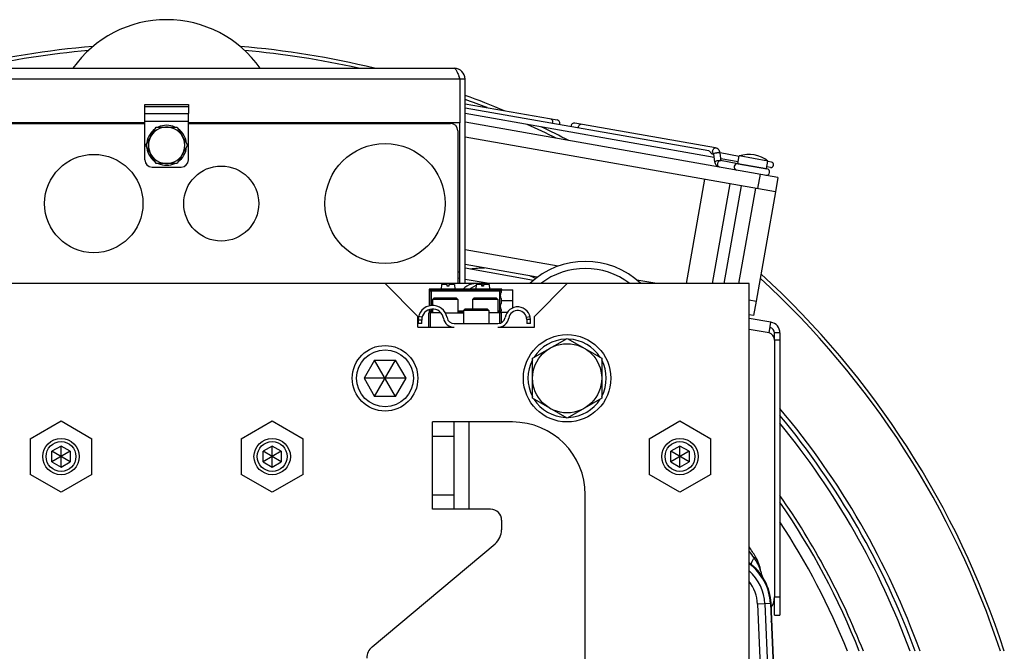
# Model space of a CAD drawing. Extents: x -1704 to 1181, y 8 to 1714.
# Tile 5 of 84: x -1492 to -1222, y 934 to 1107. Entities that reach past the tile are written whole.
import ezdxf

# ---------------------------------------------------------------- set-up
doc = ezdxf.new("R2010")
doc.units = 0
doc.header["$LTSCALE"] = 65.395
doc.layers.get('0').update_dxf_attribs({"linetype": 'CONTINUOUS'})
doc.layers.add('3_ALL_AXES', color=7, linetype='CONTINUOUS')

msp = doc.modelspace()

# ---------------------------------------------------------------- linework, layer by layer
at = {"color": 6, "linetype": 'CONTINUOUS'}
for p, q in [((-1531.05, 1093.92), (-1373.05, 1093.92)), ((-1370.05, 1090.92), (-1371.55, 1090.92)), ((-1370.05, 1034.76), (-1370.05, 1090.92)), ((-1458.05, 1068.76), (-1458.05, 1081.52)), ((-1446.05, 1068.76), (-1446.05, 1081.52)), ((-1488.55, 1078.76), (-1488.55, 1078.92)), ((-1487.35, 1078.92), (-1487.35, 1078.76)), ((-1479.35, 1078.92), (-1479.35, 1078.76)), ((-1471.35, 1078.92), (-1471.35, 1078.76)), ((-1466.05, 1078.92), (-1466.05, 1078.76)), ((-1464.55, 1078.76), (-1464.55, 1078.92)), ((-1456.38, 1075.26), (-1454.94, 1077.76)), ((-1454.94, 1077.76), (-1449.17, 1077.76)), ((-1449.17, 1077.76), (-1446.28, 1072.76)), ((-1371.55, 1034.76), (-1371.55, 1078.92)), ((-1446.28, 1072.76), (-1449.17, 1067.76)), ((-1454.94, 1067.76), (-1456.38, 1070.26)), ((-1456.05, 1066.76), (-1448.05, 1066.76)), ((-1449.17, 1067.76), (-1454.94, 1067.76)), ((-1371.55, 1037.92), (-1372.05, 1037.92))]:
    msp.add_line(p, q, dxfattribs=at)
at = {"color": 9, "linetype": 'CONTINUOUS'}
for p, q in [((-1371.55, 1090.92), (-1532.55, 1090.92)), ((-1458.05, 1083.92), (-1446.05, 1083.92)), ((-1446.05, 1083.35), (-1458.05, 1083.35)), ((-1458.05, 1081.52), (-1446.05, 1081.52)), ((-1446.05, 1079.26), (-1458.05, 1079.26)), ((-1295.13, 1067.8), (-1287.25, 1066.41)), ((-1289.06, 1064.8), (-1289.76, 1060.86)), ((-1371.55, 1036.19), (-1372.05, 1036.28)), ((-1363.44, 1034.76), (-1370.05, 1035.93)), ((-1379.42, 1033.02), (-1379.65, 1033.26)), ((-1360.25, 1033.26), (-1360.49, 1033.02)), ((-1379.95, 1032.96), (-1379.72, 1032.72)), ((-1379.72, 1028.69), (-1379.72, 1032.72)), ((-1360.19, 1032.72), (-1379.72, 1032.72)), ((-1379.42, 1033.02), (-1379.42, 1028.73)), ((-1379.42, 1033.02), (-1360.49, 1033.02)), ((-1360.49, 1026.99), (-1360.49, 1033.02)), ((-1360.17, 1032.74), (-1360.19, 1032.72)), ((-1360.19, 1032.72), (-1360.19, 1032.34)), ((-1360.19, 1030.68), (-1360.19, 1029.34)), ((-1379.72, 1027.29), (-1379.72, 1027.66)), ((-1379.42, 1027.72), (-1379.42, 1026.99)), ((-1360.19, 1027.68), (-1360.19, 1027.29)), ((-1381.87, 1025.51), (-1382.84, 1025.76)), ((-1379.72, 1027.29), (-1379.95, 1027.06)), ((-1379.72, 1027.29), (-1379.05, 1027.29)), ((-1379.65, 1026.76), (-1379.42, 1026.99)), ((-1379.05, 1026.99), (-1379.42, 1026.99)), ((-1372.05, 1027.29), (-1370.55, 1027.29)), ((-1370.55, 1026.99), (-1372.05, 1026.99)), ((-1361.05, 1027.29), (-1360.19, 1027.29)), ((-1360.49, 1026.99), (-1361.05, 1026.99)), ((-1360.49, 1026.99), (-1360.25, 1026.76)), ((-1360.19, 1027.29), (-1360.17, 1027.28)), ((-1353.21, 1025.5), (-1352.24, 1025.76)), ((-1286.59, 1021.21), (-1292.05, 1022.17)), ((-1283.59, 1019.21), (-1285.09, 1019.21)), ((-1369.05, 996.76), (-1369.05, 972.76)), ((-1373.05, 992.76), (-1379.05, 992.76)), ((-1379.05, 976.76), (-1373.05, 976.76)), ((-1290.67, 959.47), (-1290.28, 959.71)), ((-1289.16, 955.12), (-1289.13, 954.92)), ((-1286.22, 946.88), (-1289.74, 946.73)), ((-1289.74, 946.73), (-1287.95, 905.8)), ((-1287.75, 946.82), (-1285.02, 884.47)), ((-1285.09, 948.73), (-1283.59, 948.73))]:
    msp.add_line(p, q, dxfattribs=at)
at = {"color": 2, "linetype": 'CONTINUOUS'}
for p, q in [((-1371.55, 1090.92), (-1371.55, 1078.92)), ((-1458.05, 1081.52), (-1458.05, 1083.92)), ((-1446.05, 1083.92), (-1446.05, 1081.52)), ((-1458.05, 1078.92), (-1532.55, 1078.92)), ((-1530.05, 1078.76), (-1458.05, 1078.76)), ((-1487.05, 1078.76), (-1487.05, 1078.92)), ((-1482.05, 1078.92), (-1482.05, 1078.76)), ((-1480.55, 1078.92), (-1480.55, 1078.76)), ((-1479.05, 1078.76), (-1479.05, 1078.92)), ((-1474.05, 1078.92), (-1474.05, 1078.76)), ((-1472.55, 1078.92), (-1472.55, 1078.76)), ((-1471.05, 1078.76), (-1471.05, 1078.92)), ((-1463.05, 1078.76), (-1463.05, 1078.92)), ((-1462.78, 1078.76), (-1462.78, 1078.92)), ((-1461.33, 1078.92), (-1461.33, 1078.76)), ((-1460.65, 1078.92), (-1460.65, 1078.76)), ((-1459.55, 1078.92), (-1459.55, 1078.76)), ((-1371.55, 1078.92), (-1446.05, 1078.92)), ((-1446.05, 1078.76), (-1374.05, 1078.76)), ((-1445.65, 1078.92), (-1445.65, 1078.76)), ((-1444.55, 1078.92), (-1444.55, 1078.76)), ((-1443.05, 1078.76), (-1443.05, 1078.92)), ((-1442.78, 1078.76), (-1442.78, 1078.92)), ((-1441.33, 1078.92), (-1441.33, 1078.76)), ((-1440.65, 1078.92), (-1440.65, 1078.76)), ((-1439.55, 1078.92), (-1439.55, 1078.76)), ((-1438.05, 1078.76), (-1438.05, 1078.92)), ((-1437.78, 1078.76), (-1437.78, 1078.92)), ((-1436.33, 1078.92), (-1436.33, 1078.76)), ((-1435.65, 1078.92), (-1435.65, 1078.76)), ((-1434.55, 1078.92), (-1434.55, 1078.76)), ((-1433.05, 1078.76), (-1433.05, 1078.92)), ((-1432.78, 1078.76), (-1432.78, 1078.92)), ((-1431.33, 1078.92), (-1431.33, 1078.76)), ((-1430.65, 1078.92), (-1430.65, 1078.76)), ((-1429.55, 1078.92), (-1429.55, 1078.76)), ((-1428.05, 1078.76), (-1428.05, 1078.92)), ((-1427.78, 1078.76), (-1427.78, 1078.92)), ((-1426.33, 1078.92), (-1426.33, 1078.76)), ((-1425.65, 1078.92), (-1425.65, 1078.76)), ((-1424.55, 1078.92), (-1424.55, 1078.76)), ((-1423.05, 1078.76), (-1423.05, 1078.92)), ((-1422.78, 1078.76), (-1422.78, 1078.92)), ((-1421.33, 1078.92), (-1421.33, 1078.76)), ((-1420.65, 1078.92), (-1420.65, 1078.76)), ((-1419.55, 1078.92), (-1419.55, 1078.76)), ((-1418.05, 1078.76), (-1418.05, 1078.92)), ((-1417.78, 1078.76), (-1417.78, 1078.92)), ((-1416.33, 1078.92), (-1416.33, 1078.76)), ((-1415.65, 1078.92), (-1415.65, 1078.76)), ((-1414.55, 1078.76), (-1414.55, 1078.92)), ((-1372.05, 1076.76), (-1372.05, 1034.76)), ((-1456.38, 1075.26), (-1457.83, 1072.76)), ((-1457.83, 1072.76), (-1456.38, 1070.26)), ((-1286.22, 946.88), (-1283.18, 877.27)), ((-1282.95, 876.73), (-1286.01, 946.89))]:
    msp.add_line(p, q, dxfattribs=at)
at = {"color": 7, "linetype": 'CONTINUOUS'}
for p, q in [((-1370.05, 1084.16), (-1344.81, 1079.71)), ((-1284.14, 1063.93), (-1370.05, 1079.08)), ((-1301.27, 1072.03), (-1339.91, 1078.84)), ((-1284.83, 1059.99), (-1370.05, 1075.02)), ((-1301.8, 1070.29), (-1302.11, 1070.35)), ((-1301.48, 1068.2), (-1301.79, 1070.34)), ((-1299.7, 1068.5), (-1300.01, 1070.6)), ((-1295.12, 1067.7), (-1299.9, 1068.54)), ((-1295.13, 1067.8), (-1294.78, 1069.82)), ((-1287.25, 1066.41), (-1286.9, 1068.43)), ((-1295.11, 1067.69), (-1287.21, 1066.3)), ((-1304.28, 1063.42), (-1309.33, 1034.76)), ((-1284.14, 1063.93), (-1284.83, 1059.99)), ((-1302.1, 1034.76), (-1297.26, 1062.18)), ((-1298.93, 1034.76), (-1294.19, 1061.64)), ((-1294.87, 1034.76), (-1290.25, 1060.95)), ((-1344.54, 1039.55), (-1370.05, 1044.05)), ((-1350.23, 1036.49), (-1370.05, 1039.99)), ((-1292.05, 1034.76), (-1612.05, 1034.76)), ((-1392.05, 1034.76), (-1383.05, 1025.76)), ((-1379.95, 1033.26), (-1379.95, 1028.63)), ((-1359.95, 1033.26), (-1379.95, 1033.26)), ((-1376.54, 1034.56), (-1376.65, 1033.26)), ((-1375, 1034.56), (-1376.54, 1034.56)), ((-1375, 1034.06), (-1375, 1034.56)), ((-1374.5, 1034.06), (-1375, 1034.06)), ((-1374.5, 1034.56), (-1374.5, 1034.06)), ((-1372.97, 1034.56), (-1374.5, 1034.56)), ((-1372.97, 1034.56), (-1372.85, 1033.26)), ((-1368.99, 1033.26), (-1367.05, 1034.38)), ((-1367.04, 1034.56), (-1367.15, 1033.26)), ((-1365.5, 1034.56), (-1367.04, 1034.56)), ((-1365.5, 1034.06), (-1365.5, 1034.56)), ((-1365, 1034.06), (-1365.5, 1034.06)), ((-1365, 1034.56), (-1365, 1034.06)), ((-1363.47, 1034.56), (-1365, 1034.56)), ((-1363.47, 1034.56), (-1363.35, 1033.26)), ((-1359.95, 1033.06), (-1359.95, 1033.26)), ((-1351.05, 1025.76), (-1342.05, 1034.76)), ((-1317.37, 1034.76), (-1322.92, 1035.74)), ((-1292.05, 682.76), (-1292.05, 1034.76)), ((-1378.65, 1030.76), (-1379.05, 1030.36)), ((-1379.05, 1030.36), (-1379.05, 1028.76)), ((-1372.05, 1030.36), (-1379.05, 1030.36)), ((-1372.45, 1030.76), (-1378.65, 1030.76)), ((-1372.45, 1030.76), (-1372.05, 1030.36)), ((-1372.05, 1030.36), (-1372.05, 1026.76)), ((-1367.65, 1030.76), (-1368.05, 1030.36)), ((-1368.05, 1030.36), (-1368.05, 1027.76)), ((-1361.05, 1030.36), (-1368.05, 1030.36)), ((-1361.45, 1030.76), (-1367.65, 1030.76)), ((-1361.45, 1030.76), (-1361.05, 1030.36)), ((-1361.05, 1030.36), (-1361.05, 1026.76)), ((-1360.36, 1033.06), (-1356.95, 1033.06)), ((-1356.95, 1028.1), (-1356.95, 1033.06)), ((-1379.05, 1027.76), (-1379.05, 1026.76)), ((-1370.15, 1027.76), (-1370.55, 1027.36)), ((-1363.95, 1027.76), (-1370.15, 1027.76)), ((-1363.95, 1027.76), (-1363.55, 1027.36)), ((-1356.95, 1030.01), (-1360.15, 1030.01)), ((-1292.05, 1030.3), (-1290.13, 1029.96)), ((-1290.13, 1029.96), (-1290.82, 1026.02)), ((-1383.05, 1022.76), (-1383.05, 1025.76)), ((-1380.05, 1022.76), (-1380.05, 1026.76)), ((-1376.73, 1026.76), (-1380.05, 1026.76)), ((-1379.95, 1027.59), (-1379.95, 1026.76)), ((-1379.55, 1022.76), (-1379.55, 1026.76)), ((-1375.51, 1026.76), (-1370.55, 1026.76)), ((-1370.55, 1027.36), (-1370.55, 1023.76)), ((-1363.55, 1027.36), (-1370.55, 1027.36)), ((-1363.55, 1027.36), (-1363.55, 1023.76)), ((-1359.95, 1026.76), (-1363.55, 1026.76)), ((-1360.55, 1023.82), (-1360.55, 1026.76)), ((-1360.36, 1026.96), (-1358.43, 1026.96)), ((-1360.05, 1024.03), (-1360.05, 1026.76)), ((-1359.95, 1026.76), (-1359.95, 1026.96)), ((-1356.98, 1026.96), (-1356.95, 1026.96)), ((-1356.95, 1026.96), (-1356.95, 1026.98)), ((-1351.05, 1022.76), (-1351.05, 1025.76)), ((-1290.82, 1026.02), (-1292.05, 1026.23)), ((-1383.05, 1022.76), (-1373.05, 1022.76)), ((-1382.97, 1024.76), (-1382.97, 1023.76)), ((-1381.97, 1024.76), (-1382.97, 1024.76)), ((-1381.97, 1023.76), (-1382.97, 1023.76)), ((-1381.97, 1023.76), (-1381.97, 1024.76)), ((-1373.05, 1023.76), (-1361.05, 1023.76)), ((-1361.05, 1022.76), (-1351.05, 1022.76)), ((-1360.55, 1022.76), (-1360.55, 1022.8)), ((-1360.05, 1022.76), (-1360.05, 1022.93)), ((-1353.13, 1024.86), (-1353.13, 1023.76)), ((-1352.13, 1024.86), (-1353.13, 1024.86)), ((-1352.13, 1023.76), (-1353.13, 1023.76)), ((-1352.13, 1023.76), (-1352.13, 1024.86)), ((-1351.55, 1014.24), (-1342.05, 1019.73)), ((-1342.05, 1019.73), (-1332.55, 1014.24)), ((-1285.09, 1019.27), (-1285.09, 1021.21)), ((-1283.59, 1021.21), (-1285.09, 1021.21)), ((-1351.55, 1003.27), (-1351.55, 1014.24)), ((-1332.55, 1014.24), (-1332.55, 1003.27)), ((-1394.94, 1013.76), (-1397.83, 1008.76)), ((-1394.94, 1003.76), (-1389.17, 1013.76)), ((-1389.17, 1003.76), (-1394.94, 1013.76)), ((-1394.94, 1013.76), (-1389.17, 1013.76)), ((-1386.28, 1008.76), (-1389.17, 1013.76)), ((-1397.83, 1008.76), (-1394.94, 1003.76)), ((-1386.28, 1008.76), (-1397.83, 1008.76)), ((-1389.17, 1003.76), (-1386.28, 1008.76)), ((-1389.17, 1003.76), (-1394.94, 1003.76)), ((-1342.05, 997.79), (-1351.55, 1003.27)), ((-1332.55, 1003.27), (-1342.05, 997.79)), ((-1489.55, 992.17), (-1481.05, 997.07)), ((-1481.05, 997.07), (-1472.55, 992.17)), ((-1431.55, 992.17), (-1423.05, 997.07)), ((-1423.05, 997.07), (-1414.55, 992.17)), ((-1379.05, 972.76), (-1379.05, 996.76)), ((-1357.05, 996.76), (-1379.05, 996.76)), ((-1373.05, 972.76), (-1373.05, 996.76)), ((-1319.55, 992.17), (-1311.05, 997.07)), ((-1311.05, 997.07), (-1302.55, 992.17)), ((-1489.55, 992.17), (-1489.55, 982.35)), ((-1481.05, 990.15), (-1483.55, 988.7)), ((-1481.05, 984.37), (-1481.05, 990.15)), ((-1478.55, 988.7), (-1481.05, 990.15)), ((-1472.55, 982.35), (-1472.55, 992.17)), ((-1431.55, 992.17), (-1431.55, 982.35)), ((-1423.05, 990.15), (-1425.55, 988.7)), ((-1423.05, 984.37), (-1423.05, 990.15)), ((-1420.55, 988.7), (-1423.05, 990.15)), ((-1414.55, 982.35), (-1414.55, 992.17)), ((-1319.55, 992.17), (-1319.55, 982.35)), ((-1311.05, 990.15), (-1313.55, 988.7)), ((-1311.05, 984.37), (-1311.05, 990.15)), ((-1308.55, 988.7), (-1311.05, 990.15)), ((-1302.55, 982.35), (-1302.55, 992.17)), ((-1478.55, 988.7), (-1483.55, 985.82)), ((-1483.55, 985.82), (-1483.55, 988.7)), ((-1478.55, 985.82), (-1483.55, 988.7)), ((-1478.55, 988.7), (-1478.55, 985.82)), ((-1420.55, 988.7), (-1425.55, 985.82)), ((-1425.55, 985.82), (-1425.55, 988.7)), ((-1420.55, 985.82), (-1425.55, 988.7)), ((-1420.55, 988.7), (-1420.55, 985.82)), ((-1308.55, 988.7), (-1313.55, 985.82)), ((-1313.55, 985.82), (-1313.55, 988.7)), ((-1308.55, 985.82), (-1313.55, 988.7)), ((-1308.55, 988.7), (-1308.55, 985.82)), ((-1483.55, 985.82), (-1481.05, 984.37)), ((-1481.05, 984.37), (-1478.55, 985.82)), ((-1425.55, 985.82), (-1423.05, 984.37)), ((-1423.05, 984.37), (-1420.55, 985.82)), ((-1313.55, 985.82), (-1311.05, 984.37)), ((-1311.05, 984.37), (-1308.55, 985.82)), ((-1481.05, 977.44), (-1489.55, 982.35)), ((-1472.55, 982.35), (-1481.05, 977.44)), ((-1423.05, 977.44), (-1431.55, 982.35)), ((-1414.55, 982.35), (-1423.05, 977.44)), ((-1311.05, 977.44), (-1319.55, 982.35)), ((-1302.55, 982.35), (-1311.05, 977.44)), ((-1337.05, 870.06), (-1337.05, 976.76)), ((-1363.05, 972.76), (-1379.05, 972.76)), ((-1360.05, 969.76), (-1360.05, 967.14)), ((-1395.62, 934.96), (-1361.84, 963.31)), ((-1285.09, 943.73), (-1285.09, 948.72)), ((-1285.09, 943.73), (-1283.59, 943.73))]:
    msp.add_line(p, q, dxfattribs=at)
at = {"color": 3, "linetype": 'CONTINUOUS'}
for p, q in [((-1351.28, 1035.66), (-1370.05, 1038.97)), ((-1286.07, 1024.16), (-1292.05, 1025.22)), ((-1286.59, 1021.21), (-1286.07, 1024.16)), ((-1283.59, 1021.21), (-1283.59, 943.73)), ((-1285.09, 1019.27), (-1285.09, 948.72))]:
    msp.add_line(p, q, dxfattribs=at)
at = {"color": 2, "linetype": 'CONTINUOUS'}
for centre, radius in [((-1392.05, 1056.76), 16.5), ((-1472.05, 1056.76), 13.5), ((-1437.05, 1056.76), 10.3)]:
    msp.add_circle(centre, radius, dxfattribs=at)
at = {"color": 7, "linetype": 'CONTINUOUS'}
for centre, radius in [((-1342.05, 1008.76), 12), ((-1392.05, 1008.76), 9), ((-1342.05, 1008.76), 9.5), ((-1392.05, 1008.76), 7.8), ((-1481.05, 987.26), 5), ((-1481.05, 987.26), 4.1), ((-1423.05, 987.26), 5), ((-1423.05, 987.26), 4.1), ((-1311.05, 987.26), 5), ((-1311.05, 987.26), 4.1)]:
    msp.add_circle(centre, radius, dxfattribs=at)
at = {"color": 6, "linetype": 'CONTINUOUS'}
for centre, radius, start, end in [((-1452.05, 1075.76), 31.5, 35.2044, 144.7956), ((-1373.05, 1090.92), 3, 0, 90), ((-1452.05, 1072.76), 5, 209.9998, 150.0002), ((-1456.05, 1068.76), 2, 180, 270), ((-1448.05, 1068.76), 2, 270, 360), ((-1337.05, 1018.76), 22.1, 46.4053, 133.5946), ((-1337.05, 1018.76), 20.16, 52.5542, 127.448), ((-1452.05, 858.76), 190.69, 31.9662, 32.9542), ((-1300.5, 946.26), 14.5, 54.3672, 54.3813), ((-1284.88, 956.17), 4, 187.1855, 212.3882)]:
    msp.add_arc(centre, radius, start, end, dxfattribs=at)
at = {"color": 7, "linetype": 'CONTINUOUS'}
for centre, radius, start, end in [((-1452.05, 858.76), 242, 94.7958, 103.6507), ((-1452.05, 858.76), 241, 95.118, 102.621), ((-1452.05, 858.76), 242, 76.3493, 85.2042), ((-1452.05, 858.76), 241, 77.379, 84.882), ((-1452.05, 858.76), 242, 67.4487, 70.1924), ((-1452.05, 858.76), 241, 68.5818, 70.1064), ((-1344.96, 1078.82), 0.9, 333.8685, 80), ((-1452.05, 858.76), 241, 63.6325, 65.7411), ((-1452.05, 858.76), 242, 62.8355, 64.8398), ((-1340.07, 1077.96), 0.9, 80, 186.1315), ((-1295.27, 1066.81), 0.9, 80, 251.0041), ((-1294.94, 1067.77), 0.2, 170, 200.3467), ((-1287.33, 1065.41), 0.9, 260, 80), ((-1287.45, 1066.45), 0.2, 319.9999, 350), ((-1452.05, 858.76), 241, 18.1322, 47.4277), ((-1452.05, 858.76), 242, 18.0545, 47.5791), ((-1379.65, 1032.96), 0.3, 89.9848, 180.0152), ((-1367.05, 1029.76), 5, 73.7547, 135.5582), ((-1367.05, 1029.76), 5, 65.7888, 71.9317), ((-1360.25, 1032.96), 0.3, 19.4843, 90.01), ((-1378.97, 1024.76), 4, 9.5941, 180), ((-1378.97, 1024.76), 3, 9.5941, 180), ((-1355.63, 1024.86), 3.5, 0, 170.582), ((-1373.05, 1025.76), 3, 189.5941, 270), ((-1373.05, 1025.76), 2, 189.5941, 270), ((-1361.05, 1025.76), 2, 270, 350.582), ((-1361.05, 1025.76), 3, 270, 350.582), ((-1360.25, 1027.06), 0.301, 277.5842, 292.4568), ((-1355.63, 1024.86), 2.5, 0, 170.582), ((-1286.59, 1021.21), 1.5, 0, 80), ((-1342.05, 1008.76), 10.75, 92.1397, 147.8627), ((-1342.05, 1008.76), 10.75, 32.1365, 87.8598), ((-1342.05, 1008.76), 10.75, 152.1069, 207.8944), ((-1342.05, 1008.76), 10.75, 332.1069, 27.8944), ((-1342.05, 1008.76), 10.75, 212.1365, 267.8598), ((-1342.05, 1008.76), 10.75, 272.1397, 327.8627), ((-1452.05, 858.76), 220.12, 19.9212, 40.0615), ((-1357.05, 976.76), 20, 0, 90), ((-1363.05, 969.76), 3, 0, 90), ((-1452.05, 858.76), 201.51, 21.8526, 33.2776), ((-1365.05, 967.14), 5, 310, 360), ((-1393.05, 931.89), 4, 130, 180)]:
    msp.add_arc(centre, radius, start, end, dxfattribs=at)
at = {"color": 2, "linetype": 'CONTINUOUS'}
for centre, radius, start, end in [((-1373.05, 1090.92), 1.5, 0.008, 35.6192), ((-1452.05, 1072.76), 5.5, 125.3815, 234.6185), ((-1452.05, 1072.76), 5.5, 65.4252, 114.5748), ((-1452.05, 1072.76), 5.5, 5.4222, 54.6185), ((-1374.05, 1076.76), 2, 0.0002, 89.9998), ((-1452.05, 1072.76), 5, 150.0002, 209.9998), ((-1452.05, 1072.76), 5.5, 305.3815, 354.5778), ((-1452.05, 1072.76), 5.5, 245.4252, 294.5748), ((-1300.5, 946.26), 14.5, 2.5, 54.3672), ((-1300.5, 946.26), 14.29, 2.5, 53.7631), ((-1298.77, 954.42), 10, 7.1855, 31.9662)]:
    msp.add_arc(centre, radius, start, end, dxfattribs=at)
at = {"color": 9, "linetype": 'CONTINUOUS'}
for centre, radius, start, end in [((-1347.3, 1079.23), 1.25, 338.5011, 350.0293), ((-1337.73, 1077.54), 1.25, 169.9707, 181.4989), ((-1364.05, 1006.54), 32.51, 91.1367, 98.1007), ((-1364.05, 1006.54), 32.51, 65.6796, 68.8709), ((-1379.42, 1032.72), 0.3, 90.0842, 179.9158), ((-1360.49, 1032.72), 0.3, 0.0842, 89.9158), ((-1379.42, 1027.29), 0.3, 180.0842, 269.9158), ((-1360.49, 1027.29), 0.3, 270.0842, 359.9158), ((-1452.05, 858.76), 218.87, 20.0406, 39.6748), ((-1452.05, 858.76), 217.54, 20.1691, 39.248), ((-1452.05, 858.76), 205.55, 21.4021, 34.9542), ((-1452.05, 858.76), 204.51, 21.5165, 34.5392), ((-1336.41, 926.33), 56.48, 35.9186, 38.243), ((-1300.5, 946.26), 12.77, 2.5, 48.5669), ((-1284.3, 947.95), 8.66, 124.1623, 124.8396), ((-1300.5, 946.26), 10.77, 2.5, 38.3318)]:
    msp.add_arc(centre, radius, start, end, dxfattribs=at)
at = {"color": 3, "linetype": 'CONTINUOUS'}
for centre, radius, start, end in [((-1286.59, 1021.21), 3, 0, 80), ((-1287.09, 1019.27), 2, 0, 75.5225), ((-1290.09, 948.72), 5, 325.6449, 360)]:
    msp.add_arc(centre, radius, start, end, dxfattribs=at)
at = {"color": 7, "linetype": 'CONTINUOUS'}
for centre, start_param, end_param in [((-1360.14, 1031.51), 0.65565, 1.007434), ((-1360.14, 1031.51), -4.149027, -3.396281), ((-1360.14, 1028.51), 0.254688, 1.007434), ((-1360.14, 1028.51), -4.149027, -3.797242)]:
    msp.add_ellipse(centre, major_axis=(0, 1.55), ratio=0.034921, start_param=start_param, end_param=end_param, dxfattribs=at)
at = {"color": 6, "linetype": 'CONTINUOUS'}
msp.add_open_spline([(-1373.05, 1093.92), (-1372.99, 1093.92), (-1372.84, 1093.86), (-1372.65, 1093.67), (-1372.47, 1093.39), (-1372.29, 1093.02), (-1372.1, 1092.57), (-1371.85, 1091.86), (-1371.67, 1091.3), (-1371.55, 1090.92)], degree=3, knots=[0, 0, 0, 0, 0.05681, 0.130246, 0.227172, 0.348097, 0.490512, 0.650232, 1, 1, 1, 1], dxfattribs=at)
at = {"color": 9, "linetype": 'CONTINUOUS'}
for points, knots in [([(-1346.54, 1080.01), (-1346.45, 1080), (-1346.28, 1079.91), (-1346.12, 1079.67), (-1346.04, 1079.36), (-1346.05, 1079.13), (-1346.07, 1079.01)], [0, 0, 0, 0, 0.209467, 0.444667, 0.711993, 1, 1, 1, 1]), ([(-1338.96, 1077.76), (-1338.94, 1077.88), (-1338.87, 1078.09), (-1338.69, 1078.36), (-1338.45, 1078.53), (-1338.26, 1078.55), (-1338.18, 1078.54)], [0, 0, 0, 0, 0.288007, 0.555333, 0.790533, 1, 1, 1, 1]), ([(-1301.92, 1070.49), (-1301.96, 1070.54), (-1302.08, 1070.78), (-1302.09, 1071.06), (-1302.06, 1071.25)], [0, 0, 0, 0, 0.230389, 1, 1, 1, 1]), ([(-1302.06, 1071.25), (-1302.04, 1071.37), (-1301.97, 1071.58), (-1301.78, 1071.85), (-1301.54, 1072.02), (-1301.36, 1072.04), (-1301.27, 1072.03)], [0, 0, 0, 0, 0.288007, 0.555333, 0.790533, 1, 1, 1, 1]), ([(-1301.79, 1070.34), (-1301.79, 1070.34), (-1301.79, 1070.38), (-1301.77, 1070.42), (-1301.74, 1070.44)], [0, 0, 0, 0, 0.215465, 1, 1, 1, 1]), ([(-1301.74, 1070.44), (-1301.73, 1070.45), (-1301.67, 1070.51), (-1301.59, 1070.55), (-1301.53, 1070.58)], [0, 0, 0, 0, 0.201029, 1, 1, 1, 1]), ([(-1301.53, 1070.58), (-1301.38, 1070.64), (-1301.15, 1070.7), (-1300.83, 1070.75), (-1300.58, 1070.77), (-1300.36, 1070.76), (-1300.19, 1070.73), (-1300.06, 1070.68), (-1300.01, 1070.62), (-1300.01, 1070.6)], [0, 0, 0, 0, 0.292792, 0.455174, 0.61211, 0.751995, 0.86526, 0.946441, 1, 1, 1, 1]), ([(-1301.48, 1068.2), (-1301.48, 1068.24), (-1301.42, 1068.32), (-1301.32, 1068.39), (-1301.25, 1068.42), (-1301.21, 1068.44)], [0, 0, 0, 0, 0.360719, 0.64497, 1, 1, 1, 1]), ([(-1301.21, 1068.44), (-1301.08, 1068.5), (-1300.79, 1068.58), (-1300.36, 1068.63), (-1300.02, 1068.63), (-1299.81, 1068.58), (-1299.74, 1068.53), (-1299.72, 1068.51)], [0, 0, 0, 0, 0.276143, 0.581876, 0.841369, 0.934739, 1, 1, 1, 1]), ([(-1300.68, 1067.76), (-1300.66, 1067.88), (-1300.59, 1068.09), (-1300.41, 1068.36), (-1300.17, 1068.53), (-1299.98, 1068.55), (-1299.9, 1068.54)], [0, 0, 0, 0, 0.288007, 0.555333, 0.790533, 1, 1, 1, 1]), ([(-1300.21, 1066.77), (-1300.29, 1066.78), (-1300.46, 1066.87), (-1300.63, 1067.11), (-1300.71, 1067.42), (-1300.7, 1067.65), (-1300.68, 1067.76)], [0, 0, 0, 0, 0.209467, 0.444667, 0.711993, 1, 1, 1, 1]), ([(-1291.35, 957.51), (-1291.38, 957.53), (-1291.43, 957.61), (-1291.44, 957.76), (-1291.41, 957.95), (-1291.34, 958.19), (-1291.22, 958.47), (-1291.01, 958.91), (-1290.81, 959.24), (-1290.67, 959.47)], [0, 0, 0, 0, 0.049789, 0.115524, 0.205195, 0.320873, 0.461917, 0.625114, 1, 1, 1, 1]), ([(-1288.84, 955.67), (-1288.84, 955.66), (-1288.87, 955.75), (-1288.88, 955.79), (-1288.93, 955.96), (-1288.98, 956.13), (-1289.05, 956.36), (-1289.14, 956.6), (-1289.23, 956.86), (-1289.38, 957.23), (-1289.6, 957.71), (-1289.9, 958.3), (-1290.26, 958.89), (-1290.53, 959.28), (-1290.67, 959.47)], [0, 0, 0, 0, 0.006485, 0.029149, 0.065579, 0.112722, 0.167658, 0.228592, 0.294139, 0.363391, 0.510504, 0.666876, 0.830428, 1, 1, 1, 1]), ([(-1286.01, 946.89), (-1286.02, 947.08), (-1286.08, 947.45), (-1286.22, 947.8), (-1286.31, 947.98)], [0, 0, 0, 0, 0.488067, 1, 1, 1, 1]), ([(-1285.76, 941.03), (-1285.76, 941.11), (-1285.79, 941.44), (-1285.9, 941.75), (-1286, 941.97)], [0, 0, 0, 0, 0.242304, 1, 1, 1, 1])]:
    msp.add_open_spline(points, degree=3, knots=knots, dxfattribs=at)
at = {"color": 7, "linetype": 'CONTINUOUS'}
for points, knots in [([(-1303.12, 1071.19), (-1302.99, 1071.17), (-1302.75, 1070.96), (-1302.59, 1070.71), (-1302.48, 1070.59)], [0, 0, 0, 0, 0.450675, 1, 1, 1, 1]), ([(-1300.01, 1070.6), (-1300.03, 1070.77), (-1300.12, 1071.1), (-1300.39, 1071.55), (-1300.79, 1071.88), (-1301.11, 1072), (-1301.27, 1072.03)], [0, 0, 0, 0, 0.2555, 0.50575, 0.753267, 1, 1, 1, 1]), ([(-1302.48, 1070.59), (-1302.43, 1070.53), (-1302.32, 1070.43), (-1302.18, 1070.36), (-1302.11, 1070.35)], [0, 0, 0, 0, 0.536454, 1, 1, 1, 1]), ([(-1301.79, 1070.34), (-1301.79, 1070.34), (-1301.79, 1070.36), (-1301.8, 1070.38), (-1301.8, 1070.38)], [0, 0, 0, 0, 0.437455, 1, 1, 1, 1]), ([(-1300.21, 1066.77), (-1300.38, 1066.8), (-1300.7, 1066.91), (-1301.09, 1067.25), (-1301.36, 1067.69), (-1301.45, 1068.03), (-1301.48, 1068.2)], [0, 0, 0, 0, 0.246716, 0.494246, 0.744505, 1, 1, 1, 1]), ([(-1360.17, 1032.74), (-1360.17, 1032.78), (-1360.18, 1032.85), (-1360.22, 1032.92), (-1360.25, 1032.97), (-1360.28, 1033), (-1360.32, 1033.03), (-1360.35, 1033.05), (-1360.36, 1033.05), (-1360.37, 1033.06), (-1360.36, 1033.06)], [0, 0, 0, 0, 0.343491, 0.493665, 0.631725, 0.758253, 0.871312, 0.961557, 0.989782, 1, 1, 1, 1]), ([(-1360.36, 1033.06), (-1360.36, 1033.06), (-1360.36, 1033.06), (-1360.36, 1033.06), (-1360.36, 1033.06)], [0, 0, 0, 0, 0.35954, 1, 1, 1, 1]), ([(-1360.19, 1030.68), (-1360.19, 1030.82), (-1360.26, 1031.09), (-1360.35, 1031.51), (-1360.26, 1031.93), (-1360.19, 1032.2), (-1360.19, 1032.34)], [0, 0, 0, 0, 0.240063, 0.499998, 0.759936, 1, 1, 1, 1]), ([(-1360.19, 1027.68), (-1360.19, 1027.82), (-1360.26, 1028.09), (-1360.35, 1028.51), (-1360.26, 1028.93), (-1360.19, 1029.2), (-1360.19, 1029.34)], [0, 0, 0, 0, 0.240063, 0.499998, 0.759936, 1, 1, 1, 1]), ([(-1360.36, 1026.96), (-1360.37, 1026.96), (-1360.36, 1026.97), (-1360.35, 1026.97), (-1360.32, 1026.99), (-1360.28, 1027.01), (-1360.25, 1027.05), (-1360.22, 1027.09), (-1360.18, 1027.17), (-1360.17, 1027.24), (-1360.17, 1027.28)], [0, 0, 0, 0, 0.010217, 0.038441, 0.128684, 0.241745, 0.368274, 0.506332, 0.656506, 1, 1, 1, 1]), ([(-1360.36, 1026.96), (-1360.36, 1026.96), (-1360.36, 1026.96), (-1360.36, 1026.96), (-1360.36, 1026.96)], [0, 0, 0, 0, 0.640485, 1, 1, 1, 1])]:
    msp.add_open_spline(points, degree=3, knots=knots, dxfattribs=at)
at = {"color": 9, "linetype": 'CONTINUOUS'}
for points in [[(-1301.85, 1070.4), (-1301.88, 1070.43), (-1301.9, 1070.46), (-1301.92, 1070.49)], [(-1301.79, 1070.35), (-1301.81, 1070.37), (-1301.83, 1070.39), (-1301.85, 1070.4)]]:
    msp.add_open_spline(points, degree=3, dxfattribs=at)
at = {"color": 7, "linetype": 'CONTINUOUS'}
for points in [[(-1379.95, 1027.06), (-1379.95, 1026.98), (-1379.92, 1026.9), (-1379.86, 1026.85)], [(-1379.86, 1026.85), (-1379.81, 1026.79), (-1379.73, 1026.76), (-1379.65, 1026.76)], [(-1359.97, 1026.96), (-1360, 1026.88), (-1360.06, 1026.81), (-1360.14, 1026.78)]]:
    msp.add_open_spline(points, degree=3, dxfattribs=at)
at = {"layer": '3_ALL_AXES', "color": 7, "linetype": 'CONTINUOUS'}
for p, q in [((-1303.12, 1071.19), (-1370.05, 1082.99)), ((-1301.65, 1069.41), (-1370.05, 1081.47)), ((-1294.79, 1069.72), (-1300.02, 1070.64)), ((-1295.06, 1068.24), (-1299.79, 1069.08)), ((-1286.9, 1068.43), (-1294.78, 1069.82)), ((-1285.93, 1068.16), (-1286.92, 1068.33)), ((-1286.19, 1066.68), (-1287.18, 1066.85)), ((-1284.83, 1059.99), (-1290.13, 1029.96))]:
    msp.add_line(p, q, dxfattribs=at)
for centre, radius, start, end in [((-1292.14, 1061.74), 8.5, 51.9275, 108.0725), ((-1286.06, 1067.42), 0.75, 260, 80)]:
    msp.add_arc(centre, radius, start, end, dxfattribs=at)

doc.saveas('drawing.dxf')
